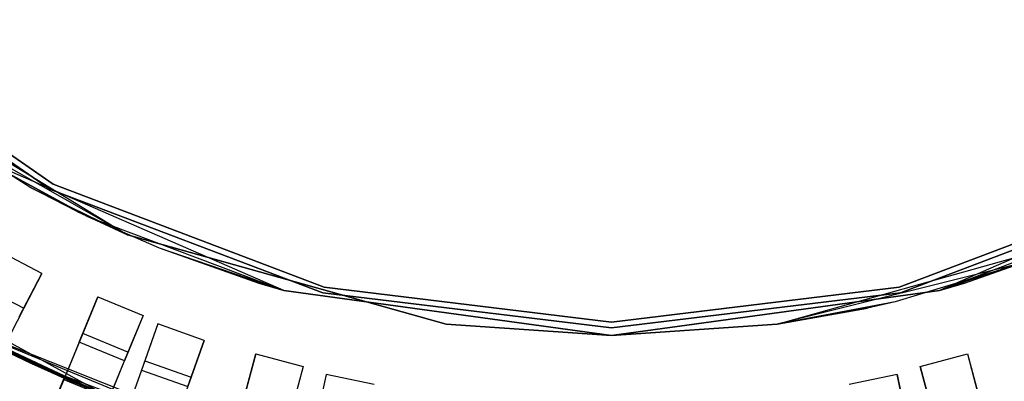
# Model space of a CAD drawing. Extents: x 0.2 to 26, y -12.8 to 12.8.
# Tile 27 of 97: x 10.1 to 15.1, y -6.4 to -4.6. Entities that reach past the tile are written whole.
import ezdxf

# ---------------------------------------------------------------- set-up
doc = ezdxf.new("R2010")
doc.units = 0
doc.header["$LTSCALE"] = 2.54
doc.layers.get('0').update_dxf_attribs({"color": 13, "linetype": 'CONTINUOUS'})

# ---------------------------------------------------------------- blocks, each defined once
blk = doc.blocks.new('PUKET-M-11161_B_STL')
at = {"color": 0}
for p, q in [((9.0011, -4.6119, 44.1003), (10.2235, -5.4557, 44.1003)), ((10.2235, -5.4557, 1.6003), (9.0011, -4.6119, 1.6003)), ((9.0011, -4.6119, 44.1003), (10.2235, -5.4557, 44.1003)), ((10.2235, -5.4557, 1.6003), (9.0011, -4.6119, 1.6003)), ((10.2375, -5.4291, 44.1003), (9.021, -4.5894, 44.1003)), ((9.021, -4.5894, 1.6003), (10.2375, -5.4291, 1.6003)), ((9.021, -4.5894, 1.6003), (10.2375, -5.4291, 1.6003)), ((10.2375, -5.4291, 44.1003), (9.021, -4.5894, 44.1003)), ((9.1741, -4.8094, 1.6364), (10.6168, -5.6867, 1.6364)), ((9.1741, -4.8094, 1.6364), (10.6168, -5.6867, 1.6364)), ((10.1184, -5.4432, 3.3364), (9.4801, -5.0429, 3.3364)), ((10.6168, -5.6867, 1.6364), (9.4801, -5.0429, 3.3364)), ((10.1184, -5.4432, 3.3364), (9.4801, -5.0429, 3.3364)), ((10.6168, -5.6867, 1.6364), (9.4801, -5.0429, 3.3364)), ((9.8655, -5.2974, 42.4364), (10.412, -5.5933, 42.4364)), ((11.4141, -5.9701, 44.1364), (9.8655, -5.2974, 44.1364)), ((10.412, -5.5933, 42.4364), (9.8655, -5.2974, 44.1364)), ((11.4141, -5.9701, 44.1364), (9.8655, -5.2974, 44.1364)), ((10.412, -5.5933, 42.4364), (9.8655, -5.2974, 44.1364)), ((9.8655, -5.2974, 42.4364), (10.412, -5.5933, 42.4364)), ((16.3083, -5.2974, 44.1364), (14.7596, -5.9701, 44.1364)), ((16.3083, -5.2974, 44.1364), (14.7596, -5.9701, 44.1364)), ((10.359, -5.5676, 3.3364), (10.1184, -5.4432, 3.3364)), ((10.1184, -5.4432, 3.3364), (10.6168, -5.6867, 1.6364)), ((10.359, -5.5676, 3.3364), (10.1184, -5.4432, 3.3364)), ((10.1184, -5.4432, 3.3364), (10.6168, -5.6867, 1.6364)), ((10.2235, -5.4557, 44.1003), (11.6124, -5.9824, 44.1003)), ((11.6124, -5.9824, 1.6003), (10.2235, -5.4557, 1.6003)), ((10.2235, -5.4557, 44.1003), (11.6124, -5.9824, 44.1003)), ((10.2235, -5.4557, 44.1003), (10.2235, -5.4557, 1.6003)), ((11.6124, -5.9824, 1.6003), (10.2235, -5.4557, 1.6003)), ((10.2235, -5.4557, 44.1003), (10.2235, -5.4557, 1.6003)), ((11.6195, -5.9533, 44.1003), (10.2375, -5.4291, 44.1003)), ((10.2375, -5.4291, 1.6003), (11.6195, -5.9533, 1.6003)), ((10.2375, -5.4291, 1.6003), (11.6195, -5.9533, 1.6003)), ((10.2375, -5.4291, 1.6003), (10.2375, -5.4291, 44.1003)), ((11.6195, -5.9533, 44.1003), (10.2375, -5.4291, 44.1003)), ((10.2375, -5.4291, 1.6003), (10.2375, -5.4291, 44.1003)), ((15.9363, -5.4291, 44.1003), (14.5542, -5.9533, 44.1003)), ((14.5542, -5.9533, 1.6003), (15.9363, -5.4291, 1.6003)), ((14.5542, -5.9533, 1.6003), (15.9363, -5.4291, 1.6003)), ((15.9363, -5.4291, 44.1003), (14.5542, -5.9533, 44.1003)), ((14.5614, -5.9824, 44.1003), (15.9502, -5.4557, 44.1003)), ((15.9502, -5.4557, 1.6003), (14.5614, -5.9824, 1.6003)), ((14.5614, -5.9824, 44.1003), (15.9502, -5.4557, 44.1003)), ((15.9502, -5.4557, 1.6003), (14.5614, -5.9824, 1.6003)), ((10.6168, -5.6867, 3.3364), (10.359, -5.5676, 3.3364)), ((10.359, -5.5676, 3.3364), (10.6168, -5.6867, 1.6364)), ((10.359, -5.5676, 3.3364), (10.6168, -5.6867, 1.6364)), ((10.6168, -5.6867, 3.3364), (10.359, -5.5676, 3.3364)), ((10.412, -5.5933, 42.4364), (10.7773, -5.7537, 42.4364)), ((10.412, -5.5933, 42.4364), (10.7773, -5.7537, 42.4364)), ((10.412, -5.5933, 42.4364), (11.4141, -5.9701, 44.1364)), ((10.412, -5.5933, 42.4364), (11.4141, -5.9701, 44.1364)), ((15.7617, -5.5933, 42.4364), (14.7596, -5.9701, 44.1364)), ((15.7617, -5.5933, 42.4364), (14.7596, -5.9701, 44.1364)), ((10.51, -6.5084, 1.6364), (8.9724, -5.6631, 1.6364)), ((10.51, -6.5084, 1.6364), (8.9724, -5.6631, 1.6364)), ((12.2427, -6.1423, 3.3364), (10.6168, -5.6867, 3.3364)), ((10.6168, -5.6867, 1.6364), (12.2427, -6.1423, 1.6364)), ((10.6168, -5.6867, 3.3364), (10.6168, -5.6867, 1.6364)), ((10.6168, -5.6867, 3.3364), (10.6168, -5.6867, 1.6364)), ((12.2427, -6.1423, 3.3364), (10.6168, -5.6867, 3.3364)), ((10.6168, -5.6867, 1.6364), (12.2427, -6.1423, 1.6364)), ((13.9311, -6.1423, 1.6364), (15.557, -5.6867, 1.6364)), ((13.9311, -6.1423, 1.6364), (15.557, -5.6867, 1.6364)), ((10.1789, -5.8838, 42.4364), (9.957, -5.7688, 42.4364)), ((10.1789, -5.8838, 42.4364), (9.957, -5.7688, 42.4364)), ((10.7773, -5.7537, 42.4364), (11.2862, -5.9328, 42.4364)), ((10.7773, -5.7537, 42.4364), (11.2862, -5.9328, 42.4364)), ((10.7773, -5.7537, 42.4364), (11.4141, -5.9701, 44.1364)), ((10.7773, -5.7537, 42.4364), (11.4141, -5.9701, 44.1364)), ((15.3965, -5.7537, 42.4364), (14.7596, -5.9701, 44.1364)), ((15.3965, -5.7537, 42.4364), (14.7596, -5.9701, 44.1364)), ((14.8876, -5.9328, 42.4364), (15.3965, -5.7537, 42.4364)), ((14.8876, -5.9328, 42.4364), (15.3965, -5.7537, 42.4364)), ((15.2329, -5.8168, 3.3364), (13.9311, -6.1423, 1.6364)), ((15.2329, -5.8168, 3.3364), (13.9311, -6.1423, 1.6364)), ((15.2329, -5.8168, 3.3364), (14.5347, -6.0286, 3.3364)), ((15.2329, -5.8168, 3.3364), (14.5347, -6.0286, 3.3364)), ((10.0639, -6.1058, 42.4364), (10.1789, -5.8838, 42.4364)), ((10.0639, -6.1058, 42.4364), (10.1789, -5.8838, 42.4364)), ((10.1789, -5.8838, 42.4364), (10.087, -6.0612, 38.3338)), ((10.1789, -5.8838, 42.4364), (10.087, -6.0612, 38.3338)), ((9.865, -5.9462, 38.3338), (10.087, -6.0612, 38.3338)), ((9.865, -5.9462, 38.3338), (10.087, -6.0612, 38.3338)), ((11.2862, -5.9328, 42.4364), (11.4141, -5.9701, 42.4364)), ((11.4141, -5.9701, 44.1364), (11.2862, -5.9328, 42.4364)), ((11.2862, -5.9328, 42.4364), (11.4141, -5.9701, 42.4364)), ((11.4141, -5.9701, 44.1364), (11.2862, -5.9328, 42.4364)), ((11.4141, -5.9701, 42.4364), (13.0869, -6.2, 42.4364)), ((13.0869, -6.2, 44.1364), (11.4141, -5.9701, 44.1364)), ((11.4141, -5.9701, 42.4364), (13.0869, -6.2, 42.4364)), ((11.4141, -5.9701, 42.4364), (11.4141, -5.9701, 44.1364)), ((13.0869, -6.2, 44.1364), (11.4141, -5.9701, 44.1364)), ((11.4141, -5.9701, 42.4364), (11.4141, -5.9701, 44.1364)), ((13.0869, -6.1314, 44.1003), (11.6195, -5.9533, 44.1003)), ((11.6195, -5.9533, 1.6003), (13.0869, -6.1314, 1.6003)), ((11.6195, -5.9533, 1.6003), (13.0869, -6.1314, 1.6003)), ((11.6195, -5.9533, 1.6003), (11.6195, -5.9533, 44.1003)), ((13.0869, -6.1314, 44.1003), (11.6195, -5.9533, 44.1003)), ((11.6195, -5.9533, 1.6003), (11.6195, -5.9533, 44.1003)), ((14.5542, -5.9533, 44.1003), (13.0869, -6.1314, 44.1003)), ((13.0869, -6.1314, 1.6003), (14.5542, -5.9533, 1.6003)), ((13.0869, -6.1314, 1.6003), (14.5542, -5.9533, 1.6003)), ((14.5542, -5.9533, 44.1003), (13.0869, -6.1314, 44.1003)), ((13.0869, -6.2, 42.4364), (14.7596, -5.9701, 42.4364)), ((14.7596, -5.9701, 44.1364), (13.0869, -6.2, 44.1364)), ((13.0869, -6.2, 42.4364), (14.7596, -5.9701, 42.4364)), ((14.7596, -5.9701, 44.1364), (13.0869, -6.2, 44.1364)), ((14.5542, -5.9533, 1.6003), (14.5542, -5.9533, 44.1003)), ((14.5542, -5.9533, 1.6003), (14.5542, -5.9533, 44.1003)), ((14.7596, -5.9701, 42.4364), (14.8876, -5.9328, 42.4364)), ((14.8876, -5.9328, 42.4364), (14.7596, -5.9701, 44.1364)), ((14.8876, -5.9328, 42.4364), (14.7596, -5.9701, 44.1364)), ((14.7596, -5.9701, 42.4364), (14.8876, -5.9328, 42.4364)), ((14.7596, -5.9701, 42.4364), (14.7596, -5.9701, 44.1364)), ((14.7596, -5.9701, 42.4364), (14.7596, -5.9701, 44.1364)), ((10.3693, -6.2342, 3.3364), (10.465, -6.0032, 3.3364)), ((10.3693, -6.2342, 3.3364), (10.465, -6.0032, 3.3364)), ((10.465, -6.0032, 3.3364), (10.3877, -6.1898, 7.4956)), ((10.465, -6.0032, 3.3364), (10.3877, -6.1898, 7.4956)), ((10.465, -6.0032, 3.3364), (10.6959, -6.0989, 3.3364)), ((10.465, -6.0032, 3.3364), (10.6959, -6.0989, 3.3364)), ((11.6124, -5.9824, 44.1003), (13.0869, -6.1614, 44.1003)), ((13.0869, -6.1614, 1.6003), (11.6124, -5.9824, 1.6003)), ((11.6124, -5.9824, 44.1003), (13.0869, -6.1614, 44.1003)), ((11.6124, -5.9824, 44.1003), (11.6124, -5.9824, 1.6003)), ((13.0869, -6.1614, 1.6003), (11.6124, -5.9824, 1.6003)), ((11.6124, -5.9824, 44.1003), (11.6124, -5.9824, 1.6003)), ((13.0869, -6.1614, 44.1003), (14.5614, -5.9824, 44.1003)), ((14.5614, -5.9824, 1.6003), (13.0869, -6.1614, 1.6003)), ((13.0869, -6.1614, 44.1003), (14.5614, -5.9824, 44.1003)), ((14.5614, -5.9824, 1.6003), (13.0869, -6.1614, 1.6003)), ((14.5347, -6.0286, 3.3364), (13.9311, -6.1423, 1.6364)), ((14.5347, -6.0286, 3.3364), (13.9311, -6.1423, 1.6364)), ((14.5347, -6.0286, 3.3364), (14.3923, -6.061, 3.3364)), ((14.5347, -6.0286, 3.3364), (14.3923, -6.061, 3.3364)), ((14.5614, -5.9824, 44.1003), (14.5614, -5.9824, 1.6003)), ((14.5614, -5.9824, 44.1003), (14.5614, -5.9824, 1.6003)), ((10.087, -6.0612, 38.3338), (9.8484, -6.5217, 34.2389)), ((10.087, -6.0612, 38.3338), (9.8484, -6.5217, 34.2389)), ((14.3923, -6.061, 3.3364), (13.9311, -6.1423, 3.3364)), ((13.9311, -6.1423, 1.6364), (14.3923, -6.061, 3.3364)), ((14.3923, -6.061, 3.3364), (13.9311, -6.1423, 3.3364)), ((13.9311, -6.1423, 1.6364), (14.3923, -6.061, 3.3364)), ((10.6959, -6.0989, 3.3364), (10.6003, -6.3299, 3.3364)), ((10.6959, -6.0989, 3.3364), (10.6003, -6.3299, 3.3364)), ((10.6959, -6.0989, 3.3364), (10.6186, -6.2855, 7.4956)), ((10.6959, -6.0989, 3.3364), (10.6186, -6.2855, 7.4956)), ((10.1171, -6.3388, 42.4364), (9.7146, -6.1341, 42.4364)), ((10.1171, -6.3388, 42.4364), (9.7146, -6.1341, 42.4364)), ((11.1547, -6.7281, 43.2437), (9.7146, -6.1341, 42.4364)), ((10.524, -6.514, 42.9711), (9.7146, -6.1341, 42.4364)), ((11.1547, -6.7281, 43.2437), (9.7146, -6.1341, 42.4364)), ((10.4659, -6.4908, 42.9708), (9.7146, -6.1341, 42.4364)), ((10.524, -6.514, 42.9711), (9.7146, -6.1341, 42.4364)), ((10.4659, -6.4908, 42.9708), (9.7146, -6.1341, 42.4364)), ((10.293, -6.4183, 42.9711), (9.7146, -6.1341, 42.4364)), ((10.293, -6.4183, 42.9711), (9.7146, -6.1341, 42.4364)), ((10.293, -6.4183, 43.2437), (9.7146, -6.1341, 44.1364)), ((10.293, -6.4183, 43.2437), (9.7146, -6.1341, 44.1364)), ((10.3505, -6.443, 43.2433), (9.7146, -6.1341, 44.1364)), ((10.3505, -6.443, 43.2433), (9.7146, -6.1341, 44.1364)), ((11.3461, -6.7801, 44.1364), (9.7146, -6.1341, 44.1364)), ((11.3461, -6.7801, 44.1364), (9.7146, -6.1341, 44.1364)), ((10.7716, -6.1412, 42.4364), (10.6879, -6.3768, 42.4364)), ((10.7716, -6.1412, 42.4364), (10.6879, -6.3768, 42.4364)), ((10.7716, -6.1412, 42.4364), (10.7047, -6.3295, 38.3338)), ((10.7716, -6.1412, 42.4364), (10.7047, -6.3295, 38.3338)), ((11.0072, -6.225, 42.4364), (10.7716, -6.1412, 42.4364)), ((11.0072, -6.225, 42.4364), (10.7716, -6.1412, 42.4364)), ((13.0869, -6.2, 3.3364), (12.2427, -6.1423, 3.3364)), ((12.2427, -6.1423, 1.6364), (13.0869, -6.2, 1.6364)), ((12.2427, -6.1423, 3.3364), (12.2427, -6.1423, 1.6364)), ((12.2427, -6.1423, 3.3364), (12.2427, -6.1423, 1.6364)), ((13.0869, -6.2, 3.3364), (12.2427, -6.1423, 3.3364)), ((12.2427, -6.1423, 1.6364), (13.0869, -6.2, 1.6364)), ((13.0869, -6.1314, 1.6003), (13.0869, -6.1314, 44.1003)), ((13.0869, -6.1314, 1.6003), (13.0869, -6.1314, 44.1003)), ((13.9311, -6.1423, 3.3364), (13.0869, -6.2, 3.3364)), ((13.0869, -6.2, 1.6364), (13.9311, -6.1423, 1.6364)), ((13.9311, -6.1423, 3.3364), (13.0869, -6.2, 3.3364)), ((13.0869, -6.2, 1.6364), (13.9311, -6.1423, 1.6364)), ((13.0869, -6.1614, 44.1003), (13.0869, -6.1614, 1.6003)), ((13.0869, -6.1614, 44.1003), (13.0869, -6.1614, 1.6003)), ((13.9311, -6.1423, 3.3364), (13.9311, -6.1423, 1.6364)), ((13.9311, -6.1423, 3.3364), (13.9311, -6.1423, 1.6364)), ((10.51, -6.5084, 1.6364), (9.8111, -6.1862, 2.6166)), ((10.51, -6.5084, 1.6364), (9.8111, -6.1862, 2.6166)), ((10.3877, -6.1898, 7.4956), (10.1893, -6.6687, 11.6201)), ((10.3877, -6.1898, 7.4956), (10.1893, -6.6687, 11.6201)), ((10.6186, -6.2855, 7.4956), (10.3877, -6.1898, 7.4956)), ((10.6186, -6.2855, 7.4956), (10.3877, -6.1898, 7.4956)), ((10.9235, -6.4605, 42.4364), (11.0072, -6.225, 42.4364)), ((10.9235, -6.4605, 42.4364), (11.0072, -6.225, 42.4364)), ((11.0072, -6.225, 42.4364), (10.9403, -6.4133, 38.3338)), ((11.0072, -6.225, 42.4364), (10.9403, -6.4133, 38.3338)), ((13.0869, -6.2, 42.4364), (13.0869, -6.2, 44.1364)), ((13.0869, -6.2, 42.4364), (13.0869, -6.2, 44.1364)), ((13.0869, -6.2, 3.3364), (13.0869, -6.2, 1.6364)), ((13.0869, -6.2, 3.3364), (13.0869, -6.2, 1.6364)), ((10.1255, -6.3427, 3.3364), (9.922, -6.2437, 2.8861)), ((10.1255, -6.3427, 3.3364), (9.922, -6.2437, 2.8861)), ((10.51, -6.5084, 1.6364), (9.9779, -6.2717, 2.6163)), ((10.3077, -6.4246, 3.3364), (9.9779, -6.2717, 2.8857)), ((9.9779, -6.2717, 2.8857), (10.51, -6.5084, 3.3364)), ((10.3077, -6.4246, 3.3364), (9.9779, -6.2717, 2.8857)), ((10.1255, -6.3427, 3.3364), (9.9779, -6.2717, 2.8857)), ((10.1255, -6.3427, 3.3364), (9.9779, -6.2717, 2.8857)), ((9.9779, -6.2717, 2.8857), (10.51, -6.5084, 3.3364)), ((10.51, -6.5084, 1.6364), (9.9779, -6.2717, 2.6163)), ((10.3693, -6.2342, 3.3364), (10.2907, -6.4239, 7.5246)), ((10.3693, -6.2342, 3.3364), (10.2907, -6.4239, 7.5246)), ((10.6003, -6.3299, 3.3364), (10.3693, -6.2342, 3.3364)), ((10.6003, -6.3299, 3.3364), (10.3693, -6.2342, 3.3364)), ((10.0118, -6.2884, 3.3364), (10.1255, -6.3427, 3.3364)), ((10.0118, -6.2884, 3.3364), (10.1255, -6.3427, 3.3364)), ((10.6186, -6.2855, 7.4956), (10.4203, -6.7644, 11.6201)), ((10.6186, -6.2855, 7.4956), (10.4203, -6.7644, 11.6201)), ((10.5217, -6.5196, 7.5246), (10.6003, -6.3299, 3.3364)), ((10.5217, -6.5196, 7.5246), (10.6003, -6.3299, 3.3364)), ((10.7047, -6.3295, 38.3338), (10.531, -6.8182, 34.2389)), ((10.7047, -6.3295, 38.3338), (10.531, -6.8182, 34.2389)), ((10.7047, -6.3295, 38.3338), (10.9403, -6.4133, 38.3338)), ((10.7047, -6.3295, 38.3338), (10.9403, -6.4133, 38.3338)), ((11.2063, -6.5356, 3.3364), (11.271, -6.2941, 3.3364)), ((11.2063, -6.5356, 3.3364), (11.271, -6.2941, 3.3364)), ((11.271, -6.2941, 3.3364), (11.2187, -6.4892, 7.4956)), ((11.271, -6.2941, 3.3364), (11.2187, -6.4892, 7.4956)), ((11.271, -6.2941, 3.3364), (11.5125, -6.3588, 3.3364)), ((11.271, -6.2941, 3.3364), (11.5125, -6.3588, 3.3364)), ((14.6613, -6.3588, 3.3364), (14.9028, -6.2941, 3.3364)), ((14.6613, -6.3588, 3.3364), (14.9028, -6.2941, 3.3364)), ((14.9028, -6.2941, 3.3364), (14.9675, -6.5356, 3.3364)), ((14.9028, -6.2941, 3.3364), (14.9675, -6.5356, 3.3364)), ((14.9028, -6.2941, 3.3364), (14.9551, -6.4892, 7.4956)), ((14.9028, -6.2941, 3.3364), (14.9551, -6.4892, 7.4956)), ((10.4134, -6.4693, 42.4364), (10.1171, -6.3388, 42.4364)), ((10.1171, -6.3388, 42.4364), (11.1547, -6.7281, 43.2437)), ((10.1171, -6.3388, 42.4364), (11.1547, -6.7281, 43.2437)), ((10.4134, -6.4693, 42.4364), (10.1171, -6.3388, 42.4364)), ((10.1255, -6.3427, 3.3364), (10.3077, -6.4246, 3.3364)), ((10.1255, -6.3427, 3.3364), (10.3077, -6.4246, 3.3364)), ((10.6879, -6.3768, 42.4364), (10.621, -6.5652, 38.3441)), ((10.6879, -6.3768, 42.4364), (10.621, -6.5652, 38.3441)), ((10.6879, -6.3768, 42.4364), (10.9235, -6.4605, 42.4364)), ((10.6879, -6.3768, 42.4364), (10.9235, -6.4605, 42.4364)), ((11.5125, -6.3588, 3.3364), (11.4478, -6.6003, 3.3364)), ((11.5125, -6.3588, 3.3364), (11.4478, -6.6003, 3.3364)), ((11.5125, -6.3588, 3.3364), (11.4602, -6.5539, 7.4956)), ((11.5125, -6.3588, 3.3364), (11.4602, -6.5539, 7.4956)), ((14.726, -6.6003, 3.3364), (14.6613, -6.3588, 3.3364)), ((14.6613, -6.3588, 3.3364), (14.7136, -6.5539, 7.4956)), ((14.6613, -6.3588, 3.3364), (14.7136, -6.5539, 7.4956)), ((14.726, -6.6003, 3.3364), (14.6613, -6.3588, 3.3364)), ((9.8869, -7.3987, 42.6925), (10.293, -6.4183, 43.2437)), ((9.8869, -7.3987, 42.6925), (10.293, -6.4183, 43.2437)), ((10.2907, -6.4239, 7.5246), (10.0919, -6.9039, 11.6287)), ((10.2907, -6.4239, 7.5246), (10.0919, -6.9039, 11.6287)), ((10.2492, -6.5241, 42.9191), (10.293, -6.4183, 42.9711)), ((10.2492, -6.5241, 42.9191), (10.293, -6.4183, 42.9711)), ((10.2907, -6.4239, 7.5246), (10.5217, -6.5196, 7.5246)), ((10.2907, -6.4239, 7.5246), (10.5217, -6.5196, 7.5246)), ((10.4659, -6.4908, 42.9708), (10.293, -6.4183, 42.9711)), ((10.293, -6.4183, 42.9711), (10.293, -6.4183, 43.2437)), ((10.293, -6.4183, 43.2437), (10.3505, -6.443, 43.2433)), ((10.4659, -6.4908, 42.9708), (10.293, -6.4183, 42.9711)), ((10.293, -6.4183, 42.9711), (10.293, -6.4183, 43.2437)), ((10.293, -6.4183, 43.2437), (10.3505, -6.443, 43.2433)), ((10.3077, -6.4246, 3.3364), (10.51, -6.5084, 3.3364)), ((10.3077, -6.4246, 3.3364), (10.51, -6.5084, 3.3364)), ((10.9403, -6.4133, 38.3338), (10.7666, -6.9019, 34.2389)), ((10.9403, -6.4133, 38.3338), (10.7666, -6.9019, 34.2389)), ((11.6294, -6.3993, 42.4364), (11.5786, -6.6441, 42.4364)), ((11.6294, -6.3993, 42.4364), (11.5786, -6.6441, 42.4364)), ((11.6294, -6.3993, 42.4364), (11.5888, -6.595, 38.3338)), ((11.6294, -6.3993, 42.4364), (11.5888, -6.595, 38.3338)), ((11.8742, -6.4502, 42.4364), (11.6294, -6.3993, 42.4364)), ((11.8742, -6.4502, 42.4364), (11.6294, -6.3993, 42.4364)), ((14.5443, -6.3993, 42.4364), (14.2996, -6.4502, 42.4364)), ((14.5443, -6.3993, 42.4364), (14.2996, -6.4502, 42.4364)), ((14.5952, -6.6441, 42.4364), (14.5443, -6.3993, 42.4364)), ((14.5443, -6.3993, 42.4364), (14.585, -6.595, 38.3338)), ((14.5443, -6.3993, 42.4364), (14.585, -6.595, 38.3338)), ((14.5952, -6.6441, 42.4364), (14.5443, -6.3993, 42.4364))]:
    blk.add_line(p, q, dxfattribs=at)

msp = doc.modelspace()

# ---------------------------------------------------------------- block references
at = {"color": 0}
msp.add_blockref('PUKET-M-11161_B_STL', (0, 0), dxfattribs=at)

doc.saveas('drawing.dxf')
